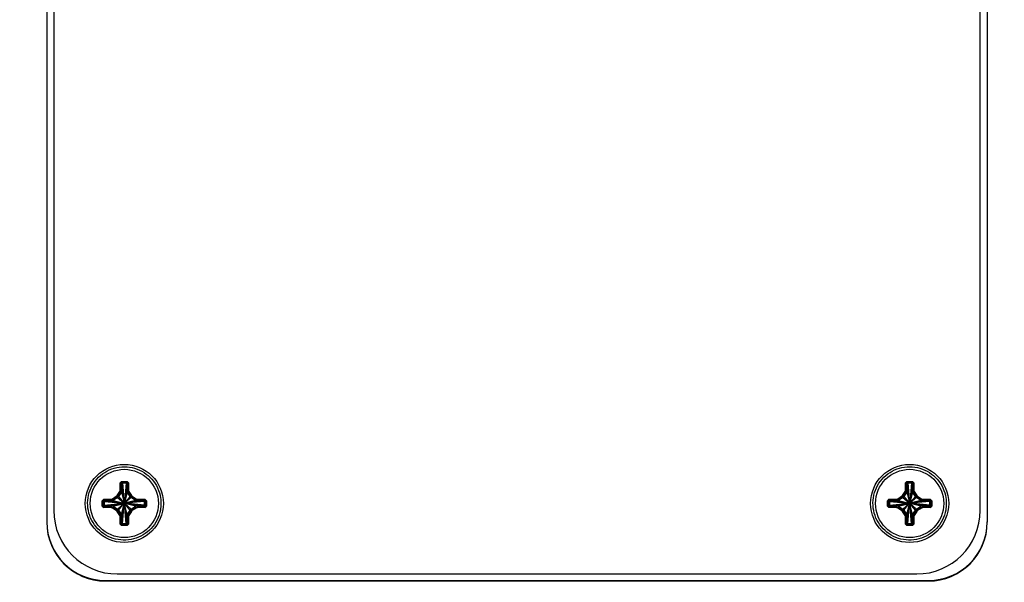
# Model space of a CAD drawing. Header units: inches. Extents: x 0.3 to 33.8, y 0.2 to 21.7.
# Tile 123 of 209: x 21.436 to 22.273, y 9.729 to 10.207. Entities that reach past the tile are written whole.
import ezdxf

# ---------------------------------------------------------------- set-up
doc = ezdxf.new("R2010")
doc.units = ezdxf.units.IN
doc.header["$MEASUREMENT"] = 0
doc.layers.add('BORDERS', color=7, linetype='Continuous')
doc.styles.add('SLDTEXTSTYLE0', font='TXT', dxfattribs={"width": 0.75})
doc.dimstyles.new('SLDDIMSTYLE0', dxfattribs={"dimtxt": 0.137795, "dimasz": 0.14, "dimexe": 0, "dimexo": 0.0625, "dimgap": 0.034449, "dimtad": 1, "dimdec": 3, "dimlfac": 5, "dimrnd": 1e-09, "dimzin": 12, "dimdsep": 46, "dimtxsty": 'SLDTEXTSTYLE0', "dimblk1": 'CLOSED', "dimblk2": 'CLOSED', "dimsah": 1, "dimcen": 0.09, "dimadec": 0, "dimazin": 3, "dimtfac": 1, "dimtdec": 3, "dimtofl": 0, "dimtmove": 0, "dimatfit": 3, "dimldrblk": 'CLOSED', "dimfxl": 0, "dimfrac": 2, "dimtolj": 1, "dimtzin": 12, "dimarcsym": 0})

# ---------------------------------------------------------------- blocks, each defined once
blk = doc.blocks.new('_Closed')
at = {"color": 0, "linetype": 'ByBlock', "lineweight": -2}
for p, q in [((-1, 0.166667), (0, 0)), ((-1, 0.166667), (-1, -0.166667)), ((0, 0), (-1, -0.166667)), ((0, 0), (-1, 0))]:
    blk.add_line(p, q, dxfattribs=at)
blk = doc.blocks.new('_D_14')
at = {"layer": 'BORDERS'}
for p, q in [((24.14414, 12.30188), (24.10215, 12.30188)), ((24.10215, 12.30188), (24.10215, 12.08313)), ((24.5514, 12.30188), (24.59338, 12.30188)), ((24.59338, 12.30188), (24.59338, 12.08313)), ((24.10215, 12.08313), (24.14414, 12.08313)), ((24.59338, 12.08313), (24.5514, 12.08313)), ((18.46353, 9.64151), (18.46353, 11.91633)), ((27.31498, 9.55759), (27.31498, 11.91633)), ((18.46353, 11.87696), (27.31498, 11.87696))]:
    blk.add_line(p, q, dxfattribs=at)
at = {"layer": 'BORDERS', "xscale": 0.14, "yscale": 0.14}
for p, rotation in [((18.46353, 11.87696, -0.1545), 180), ((27.31498, 11.87696, -0.1545), 360)]:
    blk.add_blockref('_Closed', p, dxfattribs=dict(at, rotation=rotation))
at = {"layer": 'BORDERS', "char_height": 0.137795, "attachment_point": 1, "style": 'SLDTEXTSTYLE0'}
for s, insert in [('1124', (24.14414, 12.26076)), ('44.257', (24.06777, 12.05459))]:
    blk.add_mtext(s, dxfattribs=dict(at, insert=insert))

msp = doc.modelspace()

# ---------------------------------------------------------------- linework, layer by layer
at = {"color": 7, "linetype": 'Continuous', "lineweight": 25}
for p, q in [((21.45853, 10.47977), (21.45853, 9.7798)), ((22.25853, 10.47977), (22.25853, 9.7798)), ((21.46453, 10.46974), (21.46453, 9.78977)), ((22.25253, 9.78977), (22.25253, 10.46974)), ((21.52217, 9.81451), (21.52098, 9.81331)), ((21.52098, 9.80723), (21.52098, 9.81331)), ((21.52157, 9.81332), (21.52217, 9.81392)), ((21.52157, 9.81332), (21.52157, 9.80724)), ((21.52249, 9.8125), (21.52157, 9.81332)), ((21.52217, 9.81451), (21.52688, 9.81451)), ((21.52217, 9.81392), (21.52217, 9.81451)), ((21.52688, 9.81392), (21.52217, 9.81392)), ((21.52217, 9.81392), (21.52309, 9.8131)), ((21.52309, 9.8131), (21.52249, 9.8125)), ((21.52249, 9.8125), (21.52249, 9.80706)), ((21.52249, 9.8125), (21.52447, 9.79641)), ((21.52597, 9.8131), (21.52309, 9.8131)), ((21.52309, 9.8131), (21.52449, 9.79641)), ((21.52597, 9.8131), (21.52456, 9.79641)), ((21.52656, 9.8125), (21.52458, 9.79641)), ((21.52597, 9.8131), (21.52688, 9.81392)), ((21.52656, 9.8125), (21.52597, 9.8131)), ((21.52748, 9.81332), (21.52656, 9.8125)), ((21.52656, 9.80706), (21.52656, 9.8125)), ((21.52808, 9.81331), (21.52688, 9.81451)), ((21.52688, 9.81451), (21.52688, 9.81392)), ((21.52688, 9.81392), (21.52748, 9.81332)), ((21.52748, 9.80724), (21.52748, 9.81332)), ((21.52808, 9.81331), (21.52808, 9.80723)), ((22.19017, 9.81451), (22.18898, 9.81331)), ((22.18898, 9.80723), (22.18898, 9.81331)), ((22.18957, 9.81332), (22.19017, 9.81392)), ((22.18957, 9.81332), (22.18957, 9.80724)), ((22.19049, 9.8125), (22.18957, 9.81332)), ((22.19017, 9.81451), (22.19488, 9.81451)), ((22.19017, 9.81392), (22.19017, 9.81451)), ((22.19488, 9.81392), (22.19017, 9.81392)), ((22.19017, 9.81392), (22.19109, 9.8131)), ((22.19109, 9.8131), (22.19049, 9.8125)), ((22.19049, 9.8125), (22.19049, 9.80706)), ((22.19049, 9.8125), (22.19247, 9.79641)), ((22.19397, 9.8131), (22.19109, 9.8131)), ((22.19109, 9.8131), (22.19249, 9.79641)), ((22.19397, 9.8131), (22.19256, 9.79641)), ((22.19456, 9.8125), (22.19258, 9.79641)), ((22.19397, 9.8131), (22.19488, 9.81392)), ((22.19456, 9.8125), (22.19397, 9.8131)), ((22.19548, 9.81332), (22.19456, 9.8125)), ((22.19456, 9.80706), (22.19456, 9.8125)), ((22.19608, 9.81331), (22.19488, 9.81451)), ((22.19488, 9.81451), (22.19488, 9.81392)), ((22.19488, 9.81392), (22.19548, 9.81332)), ((22.19548, 9.80724), (22.19548, 9.81332)), ((22.19608, 9.81331), (22.19608, 9.80723)), ((21.50697, 9.79931), (21.50578, 9.79811)), ((21.50697, 9.79931), (21.51305, 9.79931)), ((21.50697, 9.79872), (21.50697, 9.79931)), ((21.51305, 9.79872), (21.51305, 9.79931)), ((21.51436, 9.7997), (21.51771, 9.80188)), ((21.51803, 9.80139), (21.51469, 9.7992)), ((21.51469, 9.7992), (21.51496, 9.79838)), ((21.5187, 9.80082), (21.51496, 9.79838)), ((21.5187, 9.80082), (21.51803, 9.80139)), ((21.5184, 9.80258), (21.52059, 9.80593)), ((21.5187, 9.80082), (21.52418, 9.79626)), ((21.52109, 9.80561), (21.5189, 9.80226)), ((21.5189, 9.80226), (21.51957, 9.80169)), ((21.522, 9.80543), (21.51957, 9.80169)), ((21.51957, 9.80169), (21.52423, 9.79631)), ((21.522, 9.80543), (21.52109, 9.80561)), ((21.52157, 9.80724), (21.52249, 9.80706)), ((21.522, 9.80543), (21.52441, 9.7964)), ((21.52249, 9.80706), (21.52445, 9.79641)), ((21.52656, 9.80706), (21.52461, 9.79641)), ((21.52705, 9.80543), (21.52464, 9.7964)), ((21.52949, 9.80169), (21.52482, 9.79631)), ((21.53036, 9.80082), (21.52487, 9.79626)), ((21.52656, 9.80706), (21.52748, 9.80724)), ((21.52796, 9.80561), (21.52705, 9.80543)), ((21.52949, 9.80169), (21.52705, 9.80543)), ((21.53015, 9.80226), (21.52796, 9.80561)), ((21.52846, 9.80593), (21.53065, 9.80258)), ((21.52949, 9.80169), (21.53015, 9.80226)), ((21.53102, 9.80139), (21.53036, 9.80082)), ((21.5341, 9.79838), (21.53036, 9.80082)), ((21.53437, 9.7992), (21.53102, 9.80139)), ((21.53135, 9.80188), (21.53469, 9.7997)), ((21.5341, 9.79838), (21.53437, 9.7992)), ((21.536, 9.79931), (21.54208, 9.79931)), ((21.536, 9.79931), (21.536, 9.79872)), ((21.54328, 9.79811), (21.54208, 9.79931)), ((21.54208, 9.79931), (21.54208, 9.79872)), ((22.17497, 9.79931), (22.17378, 9.79811)), ((22.17497, 9.79931), (22.18105, 9.79931)), ((22.17497, 9.79872), (22.17497, 9.79931)), ((22.18105, 9.79872), (22.18105, 9.79931)), ((22.18236, 9.7997), (22.18571, 9.80188)), ((22.18603, 9.80139), (22.18269, 9.7992)), ((22.18269, 9.7992), (22.18296, 9.79838)), ((22.1867, 9.80082), (22.18296, 9.79838)), ((22.1867, 9.80082), (22.18603, 9.80139)), ((22.1864, 9.80258), (22.18859, 9.80593)), ((22.1867, 9.80082), (22.19218, 9.79626)), ((22.18909, 9.80561), (22.1869, 9.80226)), ((22.1869, 9.80226), (22.18757, 9.80169)), ((22.19, 9.80543), (22.18757, 9.80169)), ((22.18757, 9.80169), (22.19223, 9.79631)), ((22.19, 9.80543), (22.18909, 9.80561)), ((22.18957, 9.80724), (22.19049, 9.80706)), ((22.19, 9.80543), (22.19241, 9.7964)), ((22.19049, 9.80706), (22.19245, 9.79641)), ((22.19456, 9.80706), (22.19261, 9.79641)), ((22.19505, 9.80543), (22.19264, 9.7964)), ((22.19749, 9.80169), (22.19282, 9.79631)), ((22.19836, 9.80082), (22.19287, 9.79626)), ((22.19456, 9.80706), (22.19548, 9.80724)), ((22.19596, 9.80561), (22.19505, 9.80543)), ((22.19749, 9.80169), (22.19505, 9.80543)), ((22.19815, 9.80226), (22.19596, 9.80561)), ((22.19646, 9.80593), (22.19865, 9.80258)), ((22.19749, 9.80169), (22.19815, 9.80226)), ((22.19902, 9.80139), (22.19836, 9.80082)), ((22.2021, 9.79838), (22.19836, 9.80082)), ((22.20237, 9.7992), (22.19902, 9.80139)), ((22.19935, 9.80188), (22.20269, 9.7997)), ((22.2021, 9.79838), (22.20237, 9.7992)), ((22.204, 9.79931), (22.21008, 9.79931)), ((22.204, 9.79931), (22.204, 9.79872)), ((22.21128, 9.79811), (22.21008, 9.79931)), ((22.21008, 9.79931), (22.21008, 9.79872)), ((21.50578, 9.79341), (21.50578, 9.79811)), ((21.50578, 9.79341), (21.50697, 9.79221)), ((21.50637, 9.79812), (21.50697, 9.79872)), ((21.50637, 9.79812), (21.50637, 9.79341)), ((21.50729, 9.7973), (21.50637, 9.79812)), ((21.50637, 9.79341), (21.50729, 9.79442)), ((21.50697, 9.79281), (21.50637, 9.79341)), ((21.51305, 9.79872), (21.50697, 9.79872)), ((21.50697, 9.79872), (21.50789, 9.7979)), ((21.50789, 9.79382), (21.50697, 9.79281)), ((21.50697, 9.79281), (21.50697, 9.79221)), ((21.50697, 9.79281), (21.51305, 9.79281)), ((21.51305, 9.79221), (21.50697, 9.79221)), ((21.50789, 9.7979), (21.50729, 9.7973)), ((21.50729, 9.7973), (21.50729, 9.79442)), ((21.50729, 9.7973), (21.52407, 9.796)), ((21.50729, 9.79442), (21.52407, 9.79592)), ((21.50729, 9.79442), (21.50789, 9.79382)), ((21.51332, 9.7979), (21.50789, 9.7979)), ((21.50789, 9.7979), (21.52408, 9.79602)), ((21.50789, 9.79382), (21.52408, 9.79591)), ((21.50789, 9.79382), (21.51332, 9.79382)), ((21.51332, 9.7979), (21.51305, 9.79872)), ((21.51305, 9.79281), (21.51332, 9.79382)), ((21.51305, 9.79281), (21.51305, 9.79221)), ((21.51332, 9.7979), (21.52408, 9.79604)), ((21.51332, 9.79382), (21.52408, 9.79588)), ((21.51771, 9.78964), (21.51436, 9.79182)), ((21.51496, 9.79334), (21.51469, 9.79233)), ((21.51469, 9.79233), (21.51803, 9.79014)), ((21.51496, 9.79838), (21.52409, 9.79608)), ((21.51496, 9.79334), (21.52409, 9.79585)), ((21.51496, 9.79334), (21.5187, 9.7909)), ((21.51803, 9.79014), (21.5187, 9.7909)), ((21.5187, 9.7909), (21.52418, 9.79567)), ((21.51957, 9.79003), (21.52423, 9.79561)), ((21.522, 9.78629), (21.52441, 9.79552)), ((21.52445, 9.79551), (21.52249, 9.78466)), ((21.52249, 9.77922), (21.52447, 9.79551)), ((21.52309, 9.77862), (21.52449, 9.79551)), ((21.52597, 9.77862), (21.52456, 9.79551)), ((21.52656, 9.77922), (21.52458, 9.79551)), ((21.52656, 9.78466), (21.52461, 9.79551)), ((21.52705, 9.78629), (21.52464, 9.79552)), ((21.52949, 9.79003), (21.52482, 9.79561)), ((21.53036, 9.7909), (21.52487, 9.79567)), ((21.5341, 9.79838), (21.52497, 9.79608)), ((21.53573, 9.7979), (21.52497, 9.79604)), ((21.53573, 9.79382), (21.52497, 9.79588)), ((21.5341, 9.79334), (21.52497, 9.79585)), ((21.54117, 9.7979), (21.52498, 9.79602)), ((21.54176, 9.7973), (21.52498, 9.796)), ((21.54176, 9.79442), (21.52498, 9.79592)), ((21.54117, 9.79382), (21.52498, 9.79591)), ((21.53036, 9.7909), (21.5341, 9.79334)), ((21.53036, 9.7909), (21.53102, 9.79014)), ((21.53102, 9.79014), (21.53437, 9.79233)), ((21.53469, 9.79182), (21.53135, 9.78964)), ((21.53437, 9.79233), (21.5341, 9.79334)), ((21.536, 9.79872), (21.53573, 9.7979)), ((21.54117, 9.7979), (21.53573, 9.7979)), ((21.53573, 9.79382), (21.536, 9.79281)), ((21.53573, 9.79382), (21.54117, 9.79382)), ((21.54208, 9.79872), (21.536, 9.79872)), ((21.536, 9.79221), (21.536, 9.79281)), ((21.536, 9.79281), (21.54208, 9.79281)), ((21.54208, 9.79221), (21.536, 9.79221)), ((21.54117, 9.7979), (21.54208, 9.79872)), ((21.54176, 9.7973), (21.54117, 9.7979)), ((21.54117, 9.79382), (21.54176, 9.79442)), ((21.54208, 9.79281), (21.54117, 9.79382)), ((21.54268, 9.79812), (21.54176, 9.7973)), ((21.54176, 9.79442), (21.54176, 9.7973)), ((21.54176, 9.79442), (21.54268, 9.79341)), ((21.54208, 9.79872), (21.54268, 9.79812)), ((21.54208, 9.79221), (21.54328, 9.79341)), ((21.54268, 9.79341), (21.54208, 9.79281)), ((21.54208, 9.79221), (21.54208, 9.79281)), ((21.54268, 9.79341), (21.54268, 9.79812)), ((21.54328, 9.79811), (21.54328, 9.79341)), ((22.17378, 9.79341), (22.17378, 9.79811)), ((22.17378, 9.79341), (22.17497, 9.79221)), ((22.17437, 9.79812), (22.17497, 9.79872)), ((22.17437, 9.79812), (22.17437, 9.79341)), ((22.17529, 9.7973), (22.17437, 9.79812)), ((22.17437, 9.79341), (22.17529, 9.79442)), ((22.17497, 9.79281), (22.17437, 9.79341)), ((22.18105, 9.79872), (22.17497, 9.79872)), ((22.17497, 9.79872), (22.17589, 9.7979)), ((22.17589, 9.79382), (22.17497, 9.79281)), ((22.17497, 9.79281), (22.17497, 9.79221)), ((22.17497, 9.79281), (22.18105, 9.79281)), ((22.18105, 9.79221), (22.17497, 9.79221)), ((22.17589, 9.7979), (22.17529, 9.7973)), ((22.17529, 9.7973), (22.17529, 9.79442)), ((22.17529, 9.7973), (22.19207, 9.796)), ((22.17529, 9.79442), (22.19207, 9.79592)), ((22.17529, 9.79442), (22.17589, 9.79382)), ((22.18132, 9.7979), (22.17589, 9.7979)), ((22.17589, 9.7979), (22.19208, 9.79602)), ((22.17589, 9.79382), (22.19208, 9.79591)), ((22.17589, 9.79382), (22.18132, 9.79382)), ((22.18132, 9.7979), (22.18105, 9.79872)), ((22.18105, 9.79281), (22.18132, 9.79382)), ((22.18105, 9.79281), (22.18105, 9.79221)), ((22.18132, 9.7979), (22.19208, 9.79604)), ((22.18132, 9.79382), (22.19208, 9.79588)), ((22.18571, 9.78964), (22.18236, 9.79182)), ((22.18296, 9.79334), (22.18269, 9.79233)), ((22.18269, 9.79233), (22.18603, 9.79014)), ((22.18296, 9.79838), (22.19209, 9.79608)), ((22.18296, 9.79334), (22.19209, 9.79585)), ((22.18296, 9.79334), (22.1867, 9.7909)), ((22.18603, 9.79014), (22.1867, 9.7909)), ((22.1867, 9.7909), (22.19218, 9.79567)), ((22.18757, 9.79003), (22.19223, 9.79561)), ((22.19, 9.78629), (22.19241, 9.79552)), ((22.19245, 9.79551), (22.19049, 9.78466)), ((22.19049, 9.77922), (22.19247, 9.79551)), ((22.19109, 9.77862), (22.19249, 9.79551)), ((22.19397, 9.77862), (22.19256, 9.79551)), ((22.19456, 9.77922), (22.19258, 9.79551)), ((22.19456, 9.78466), (22.19261, 9.79551)), ((22.19505, 9.78629), (22.19264, 9.79552)), ((22.19749, 9.79003), (22.19282, 9.79561)), ((22.19836, 9.7909), (22.19287, 9.79567)), ((22.2021, 9.79838), (22.19297, 9.79608)), ((22.20373, 9.7979), (22.19297, 9.79604)), ((22.20373, 9.79382), (22.19297, 9.79588)), ((22.2021, 9.79334), (22.19297, 9.79585)), ((22.20917, 9.7979), (22.19298, 9.79602)), ((22.20976, 9.7973), (22.19298, 9.796)), ((22.20976, 9.79442), (22.19298, 9.79592)), ((22.20917, 9.79382), (22.19298, 9.79591)), ((22.19836, 9.7909), (22.2021, 9.79334)), ((22.19836, 9.7909), (22.19902, 9.79014)), ((22.19902, 9.79014), (22.20237, 9.79233)), ((22.20269, 9.79182), (22.19935, 9.78964)), ((22.20237, 9.79233), (22.2021, 9.79334)), ((22.204, 9.79872), (22.20373, 9.7979)), ((22.20917, 9.7979), (22.20373, 9.7979)), ((22.20373, 9.79382), (22.204, 9.79281)), ((22.20373, 9.79382), (22.20917, 9.79382)), ((22.21008, 9.79872), (22.204, 9.79872)), ((22.204, 9.79221), (22.204, 9.79281)), ((22.204, 9.79281), (22.21008, 9.79281)), ((22.21008, 9.79221), (22.204, 9.79221)), ((22.20917, 9.7979), (22.21008, 9.79872)), ((22.20976, 9.7973), (22.20917, 9.7979)), ((22.20917, 9.79382), (22.20976, 9.79442)), ((22.21008, 9.79281), (22.20917, 9.79382)), ((22.21068, 9.79812), (22.20976, 9.7973)), ((22.20976, 9.79442), (22.20976, 9.7973)), ((22.20976, 9.79442), (22.21068, 9.79341)), ((22.21008, 9.79872), (22.21068, 9.79812)), ((22.21008, 9.79221), (22.21128, 9.79341)), ((22.21068, 9.79341), (22.21008, 9.79281)), ((22.21008, 9.79221), (22.21008, 9.79281)), ((22.21068, 9.79341), (22.21068, 9.79812)), ((22.21128, 9.79811), (22.21128, 9.79341)), ((21.52059, 9.78559), (21.5184, 9.78894)), ((21.51957, 9.79003), (21.5189, 9.78927)), ((21.5189, 9.78927), (21.52109, 9.78592)), ((21.51957, 9.79003), (21.522, 9.78629)), ((21.52098, 9.77821), (21.52098, 9.78429)), ((21.52109, 9.78592), (21.522, 9.78629)), ((21.52249, 9.78466), (21.52157, 9.78429)), ((21.52157, 9.78429), (21.52157, 9.77821)), ((21.52249, 9.78466), (21.52249, 9.77922)), ((21.52748, 9.78429), (21.52656, 9.78466)), ((21.52656, 9.77922), (21.52656, 9.78466)), ((21.52705, 9.78629), (21.52949, 9.79003)), ((21.52705, 9.78629), (21.52796, 9.78592)), ((21.52748, 9.77821), (21.52748, 9.78429)), ((21.52796, 9.78592), (21.53015, 9.78927)), ((21.52808, 9.78429), (21.52808, 9.77821)), ((21.53065, 9.78894), (21.52846, 9.78559)), ((21.53015, 9.78927), (21.52949, 9.79003)), ((22.18859, 9.78559), (22.1864, 9.78894)), ((22.18757, 9.79003), (22.1869, 9.78927)), ((22.1869, 9.78927), (22.18909, 9.78592)), ((22.18757, 9.79003), (22.19, 9.78629)), ((22.18898, 9.77821), (22.18898, 9.78429)), ((22.18909, 9.78592), (22.19, 9.78629)), ((22.19049, 9.78466), (22.18957, 9.78429)), ((22.18957, 9.78429), (22.18957, 9.77821)), ((22.19049, 9.78466), (22.19049, 9.77922)), ((22.19548, 9.78429), (22.19456, 9.78466)), ((22.19456, 9.77922), (22.19456, 9.78466)), ((22.19505, 9.78629), (22.19749, 9.79003)), ((22.19505, 9.78629), (22.19596, 9.78592)), ((22.19548, 9.77821), (22.19548, 9.78429)), ((22.19596, 9.78592), (22.19815, 9.78927)), ((22.19608, 9.78429), (22.19608, 9.77821)), ((22.19865, 9.78894), (22.19646, 9.78559)), ((22.19815, 9.78927), (22.19749, 9.79003)), ((21.52098, 9.77821), (21.52217, 9.77701)), ((21.52157, 9.77821), (21.52249, 9.77922)), ((21.52217, 9.77761), (21.52157, 9.77821)), ((21.52309, 9.77862), (21.52217, 9.77761)), ((21.52217, 9.77761), (21.52217, 9.77701)), ((21.52217, 9.77761), (21.52688, 9.77761)), ((21.52688, 9.77701), (21.52217, 9.77701)), ((21.52249, 9.77922), (21.52309, 9.77862)), ((21.52309, 9.77862), (21.52597, 9.77862)), ((21.52597, 9.77862), (21.52656, 9.77922)), ((21.52688, 9.77761), (21.52597, 9.77862)), ((21.52656, 9.77922), (21.52748, 9.77821)), ((21.52688, 9.77701), (21.52808, 9.77821)), ((21.52748, 9.77821), (21.52688, 9.77761)), ((21.52688, 9.77701), (21.52688, 9.77761)), ((22.18898, 9.77821), (22.19017, 9.77701)), ((22.18957, 9.77821), (22.19049, 9.77922)), ((22.19017, 9.77761), (22.18957, 9.77821)), ((22.19109, 9.77862), (22.19017, 9.77761)), ((22.19017, 9.77761), (22.19017, 9.77701)), ((22.19017, 9.77761), (22.19488, 9.77761)), ((22.19488, 9.77701), (22.19017, 9.77701)), ((22.19049, 9.77922), (22.19109, 9.77862)), ((22.19109, 9.77862), (22.19397, 9.77862)), ((22.19397, 9.77862), (22.19456, 9.77922)), ((22.19488, 9.77761), (22.19397, 9.77862)), ((22.19456, 9.77922), (22.19548, 9.77821)), ((22.19488, 9.77701), (22.19608, 9.77821)), ((22.19548, 9.77821), (22.19488, 9.77761)), ((22.19488, 9.77701), (22.19488, 9.77761)), ((21.51853, 9.73577), (22.19853, 9.73577)), ((21.50853, 9.73026), (21.50853, 9.72981)), ((21.50853, 9.73026), (22.20853, 9.73026)), ((21.50853, 9.72981), (22.20853, 9.72981)), ((22.20853, 9.73026), (22.20853, 9.72981))]:
    msp.add_line(p, q, dxfattribs=at)
for centre, radius in [((21.52453, 9.79577), 0.0332), ((21.52453, 9.79576), 0.02902), ((22.19253, 9.79577), 0.0332), ((22.19253, 9.79576), 0.02902)]:
    msp.add_circle(centre, radius, dxfattribs=at)
for centre, radius, start, end in [((21.52111, 9.83316), 0.01984, 269.61726, 271.34325), ((21.52794, 9.83316), 0.01984, 268.65675, 270.38274), ((22.18911, 9.83316), 0.01984, 269.61726, 271.34325), ((22.19594, 9.83316), 0.01984, 268.65675, 270.38274), ((21.5441, 9.81894), 0.03542, 212.89666, 213.85666), ((21.54745, 9.82112), 0.03542, 212.89666, 213.85666), ((21.53125, 9.82203), 0.02331, 236.56252, 238.02524), ((21.53343, 9.82538), 0.02331, 236.56252, 238.02524), ((21.52111, 9.82708), 0.01984, 269.61726, 271.34325), ((21.52794, 9.82708), 0.01984, 268.65675, 270.38274), ((21.51562, 9.82538), 0.02331, 301.97476, 303.43748), ((21.51781, 9.82203), 0.02331, 301.97476, 303.43748), ((21.5016, 9.82112), 0.03542, 326.14334, 327.10334), ((21.50495, 9.81894), 0.03542, 326.14334, 327.10334), ((22.2121, 9.81894), 0.03542, 212.89666, 213.85666), ((22.21545, 9.82112), 0.03542, 212.89666, 213.85666), ((22.19925, 9.82203), 0.02331, 236.56252, 238.02524), ((22.20143, 9.82538), 0.02331, 236.56252, 238.02524), ((22.18911, 9.82708), 0.01984, 269.61726, 271.34325), ((22.19594, 9.82708), 0.01984, 268.65675, 270.38274), ((22.18362, 9.82538), 0.02331, 301.97476, 303.43748), ((22.18581, 9.82203), 0.02331, 301.97476, 303.43748), ((22.1696, 9.82112), 0.03542, 326.14334, 327.10334), ((22.17295, 9.81894), 0.03542, 326.14334, 327.10334), ((21.50591, 9.81796), 0.01984, 269.61726, 271.34325), ((21.50591, 9.81325), 0.01984, 269.61726, 271.34325), ((21.48325, 9.81227), 0.03722, 326.68485, 327.61135), ((21.52453, 9.79596), 0.000455, 173.01836, 175.22481), ((21.52453, 9.79596), 0.000455, 184.77519, 186.98164), ((21.52453, 9.79596), 0.000455, 165.2302, 169.69059), ((21.52453, 9.79596), 0.000455, 190.30941, 194.7698), ((21.52453, 9.79596), 0.000455, 130.38635, 139.61126), ((21.52453, 9.79596), 0.000455, 220.38874, 229.61365), ((21.52453, 9.79596), 0.000455, 100.30857, 104.76861), ((21.52453, 9.79596), 0.000455, 255.23139, 259.69143), ((21.52453, 9.79596), 0.000455, 94.77479, 96.98106), ((21.52453, 9.79596), 0.000455, 263.01894, 265.22521), ((21.52453, 9.79596), 0.000455, 83.01894, 85.22521), ((21.52453, 9.79596), 0.000455, 274.77479, 276.98106), ((21.52453, 9.79596), 0.000455, 75.23139, 79.69143), ((21.52453, 9.79596), 0.000455, 280.30857, 284.76861), ((21.52453, 9.79596), 0.000455, 40.38874, 49.61365), ((21.52453, 9.79596), 0.000455, 310.38635, 319.61126), ((21.52453, 9.79596), 0.000455, 10.30941, 14.7698), ((21.52453, 9.79596), 0.000455, 345.2302, 349.69059), ((21.52453, 9.79596), 0.000455, 4.77519, 6.98164), ((21.52453, 9.79596), 0.000455, 353.01836, 355.22481), ((21.5658, 9.81227), 0.03722, 212.38865, 213.31515), ((21.54314, 9.81796), 0.01984, 268.65675, 270.38274), ((21.54314, 9.81325), 0.01984, 268.65675, 270.38274), ((22.17391, 9.81796), 0.01984, 269.61726, 271.34325), ((22.17391, 9.81325), 0.01984, 269.61726, 271.34325), ((22.15125, 9.81227), 0.03722, 326.68485, 327.61135), ((22.19253, 9.79596), 0.000455, 173.01836, 175.22481), ((22.19253, 9.79596), 0.000455, 184.77519, 186.98164), ((22.19253, 9.79596), 0.000455, 165.2302, 169.69059), ((22.19253, 9.79596), 0.000455, 190.30941, 194.7698), ((22.19253, 9.79596), 0.000455, 130.38635, 139.61126), ((22.19253, 9.79596), 0.000455, 220.38874, 229.61365), ((22.19253, 9.79596), 0.000455, 100.30857, 104.76861), ((22.19253, 9.79596), 0.000455, 255.23139, 259.69143), ((22.19253, 9.79596), 0.000455, 94.77479, 96.98106), ((22.19253, 9.79596), 0.000455, 263.01894, 265.22521), ((22.19253, 9.79596), 0.000455, 83.01894, 85.22521), ((22.19253, 9.79596), 0.000455, 274.77479, 276.98106), ((22.19253, 9.79596), 0.000455, 75.23139, 79.69143), ((22.19253, 9.79596), 0.000455, 280.30857, 284.76861), ((22.19253, 9.79596), 0.000455, 40.38874, 49.61365), ((22.19253, 9.79596), 0.000455, 310.38635, 319.61126), ((22.19253, 9.79596), 0.000455, 10.30941, 14.7698), ((22.19253, 9.79596), 0.000455, 345.2302, 349.69059), ((22.19253, 9.79596), 0.000455, 4.77519, 6.98164), ((22.19253, 9.79596), 0.000455, 353.01836, 355.22481), ((22.2338, 9.81227), 0.03722, 212.38865, 213.31515), ((22.21114, 9.81796), 0.01984, 268.65675, 270.38274), ((22.21114, 9.81325), 0.01984, 268.65675, 270.38274), ((21.51853, 9.78977), 0.054, 180.0012, 270.0012), ((21.4866, 9.81008), 0.03722, 326.68485, 327.61135), ((21.50537, 9.80918), 0.02407, 302.79608, 304.2253), ((21.50755, 9.80583), 0.02407, 302.79608, 304.2253), ((21.52111, 9.80413), 0.01984, 269.61726, 271.34325), ((21.52794, 9.80413), 0.01984, 268.65675, 270.38274), ((21.5415, 9.80583), 0.02407, 235.7747, 237.20392), ((21.54369, 9.80918), 0.02407, 235.7747, 237.20392), ((21.56245, 9.81008), 0.03722, 212.38865, 213.31515), ((22.1546, 9.81008), 0.03722, 326.68485, 327.61135), ((22.17337, 9.80918), 0.02407, 302.79608, 304.2253), ((22.17555, 9.80583), 0.02407, 302.79608, 304.2253), ((22.18911, 9.80413), 0.01984, 269.61726, 271.34325), ((22.19594, 9.80413), 0.01984, 268.65675, 270.38274), ((22.2095, 9.80583), 0.02407, 235.7747, 237.20392), ((22.21169, 9.80918), 0.02407, 235.7747, 237.20392), ((22.19853, 9.78977), 0.054, 269.9988, 359.9988), ((22.23045, 9.81008), 0.03722, 212.38865, 213.31515), ((21.50853, 9.78026), 0.05, 180.0012, 270.0012), ((21.50853, 9.7798), 0.05, 180.0012, 270.0012), ((21.52111, 9.79805), 0.01984, 269.61726, 271.34325), ((21.52794, 9.79805), 0.01984, 268.65675, 270.38274), ((22.18911, 9.79805), 0.01984, 269.61726, 271.34325), ((22.19594, 9.79805), 0.01984, 268.65675, 270.38274), ((22.20853, 9.78026), 0.05, 269.9988, 359.9988), ((22.20853, 9.7798), 0.05, 269.9988, 359.9988)]:
    msp.add_arc(centre, radius, start, end, dxfattribs=at)
for centre, major_axis, ratio, start_param, end_param in [((21.51305, 9.80172), (-0.00069, 0.00231), 0.995895, 2.850994, 3.426634), ((21.51305, 9.80172), (-0.00084, 0.00289), 0.997385, 2.858433, 3.434073), ((21.51639, 9.8039), (0.00171, -0.00169), 0.996027, 6.071235, 6.484626), ((21.51639, 9.8039), (-0.0021, 0.00216), 0.997494, 2.949459, 3.36285), ((21.51705, 9.80334), (0.00214, -0.00212), 0.996027, 6.071235, 6.484626), ((21.51857, 9.80724), (0.00231, -0.00068), 0.995826, 5.992633, 6.568273), ((21.51857, 9.80724), (0.00286, -0.00093), 0.997423, 6.021758, 6.597398), ((21.51948, 9.80707), (0.00289, -0.00085), 0.995826, 5.992633, 6.568273), ((21.52958, 9.80707), (0.00289, 0.00085), 0.995826, 2.856505, 3.432145), ((21.53049, 9.80724), (0.00286, 0.00093), 0.997423, 2.82738, 3.40302), ((21.53049, 9.80724), (0.00231, 0.00068), 0.995826, 2.856505, 3.432145), ((21.53201, 9.80334), (0.00214, 0.00212), 0.996027, 2.940152, 3.353543), ((21.53266, 9.8039), (0.0021, 0.00216), 0.997494, 2.920336, 3.333726), ((21.53266, 9.8039), (0.00171, 0.00169), 0.996027, 2.940152, 3.353543), ((21.53601, 9.80172), (0.00084, 0.00289), 0.997385, 2.849112, 3.424752), ((21.53601, 9.80172), (0.00069, 0.00231), 0.995895, 2.856551, 3.432191), ((22.18105, 9.80172), (-0.00069, 0.00231), 0.995895, 2.850994, 3.426634), ((22.18105, 9.80172), (-0.00084, 0.00289), 0.997385, 2.858433, 3.434073), ((22.18439, 9.8039), (0.00171, -0.00169), 0.996027, 6.071235, 6.484626), ((22.18439, 9.8039), (-0.0021, 0.00216), 0.997494, 2.949459, 3.36285), ((22.18505, 9.80334), (0.00214, -0.00212), 0.996027, 6.071235, 6.484626), ((22.18657, 9.80724), (0.00231, -0.00068), 0.995826, 5.992633, 6.568273), ((22.18657, 9.80724), (0.00286, -0.00093), 0.997423, 6.021758, 6.597398), ((22.18748, 9.80707), (0.00289, -0.00085), 0.995826, 5.992633, 6.568273), ((22.19758, 9.80707), (0.00289, 0.00085), 0.995826, 2.856505, 3.432145), ((22.19849, 9.80724), (0.00286, 0.00093), 0.997423, 2.82738, 3.40302), ((22.19849, 9.80724), (0.00231, 0.00068), 0.995826, 2.856505, 3.432145), ((22.20001, 9.80334), (0.00214, 0.00212), 0.996027, 2.940152, 3.353543), ((22.20066, 9.8039), (0.0021, 0.00216), 0.997494, 2.920336, 3.333726), ((22.20066, 9.8039), (0.00171, 0.00169), 0.996027, 2.940152, 3.353543), ((22.20401, 9.80172), (0.00084, 0.00289), 0.997385, 2.849112, 3.424752), ((22.20401, 9.80172), (0.00069, 0.00231), 0.995895, 2.856551, 3.432191), ((21.51305, 9.78981), (0.0009, 0.00287), 0.997701, 6.010605, 6.586245), ((21.51305, 9.7898), (0.00069, 0.00231), 0.995895, 5.998144, 6.573784), ((21.51332, 9.80091), (-0.00087, 0.00289), 0.995895, 2.850994, 3.426634), ((21.51332, 9.79081), (0.00087, 0.00289), 0.995895, 5.998144, 6.573784), ((21.51705, 9.78838), (0.00214, 0.00212), 0.996027, 6.081745, 6.495135), ((21.53201, 9.78838), (0.00214, -0.00212), 0.996027, 2.929643, 3.343033), ((21.53574, 9.80091), (0.00087, 0.00289), 0.995895, 2.856551, 3.432191), ((21.53574, 9.79081), (-0.00087, 0.00289), 0.995895, 5.992587, 6.568227), ((21.53601, 9.78981), (-0.0009, 0.00287), 0.997701, 5.980126, 6.555765), ((21.53601, 9.7898), (-0.00069, 0.00231), 0.995895, 5.992587, 6.568227), ((22.18105, 9.78981), (0.0009, 0.00287), 0.997701, 6.010605, 6.586245), ((22.18105, 9.7898), (0.00069, 0.00231), 0.995895, 5.998144, 6.573784), ((22.18132, 9.80091), (-0.00087, 0.00289), 0.995895, 2.850994, 3.426634), ((22.18132, 9.79081), (0.00087, 0.00289), 0.995895, 5.998144, 6.573784), ((22.18505, 9.78838), (0.00214, 0.00212), 0.996027, 6.081745, 6.495135), ((22.20001, 9.78838), (0.00214, -0.00212), 0.996027, 2.929643, 3.343033), ((22.20374, 9.80091), (0.00087, 0.00289), 0.995895, 2.856551, 3.432191), ((22.20374, 9.79081), (-0.00087, 0.00289), 0.995895, 5.992587, 6.568227), ((22.20401, 9.78981), (-0.0009, 0.00287), 0.997701, 5.980126, 6.555765), ((22.20401, 9.7898), (-0.00069, 0.00231), 0.995895, 5.992587, 6.568227), ((21.51639, 9.78762), (0.00171, 0.00169), 0.996027, 6.081745, 6.495135), ((21.51639, 9.78763), (0.0022, 0.00205), 0.997719, 6.110839, 6.524229), ((21.51857, 9.78428), (0.00231, 0.00068), 0.995826, 5.998097, 6.573737), ((21.51857, 9.78429), (0.00291, 0.00075), 0.997514, 6.031935, 6.607575), ((21.51948, 9.78465), (0.00289, 0.00085), 0.995826, 5.998097, 6.573737), ((21.52958, 9.78465), (0.00289, -0.00085), 0.995826, 2.851041, 3.426681), ((21.53049, 9.78429), (0.00291, -0.00075), 0.997514, 2.817203, 3.392843), ((21.53049, 9.78428), (0.00231, -0.00068), 0.995826, 2.851041, 3.426681), ((21.53266, 9.78763), (0.0022, -0.00205), 0.997719, 2.900549, 3.313939), ((21.53266, 9.78762), (0.00171, -0.00169), 0.996027, 2.929643, 3.343033), ((22.18439, 9.78762), (0.00171, 0.00169), 0.996027, 6.081745, 6.495135), ((22.18439, 9.78763), (0.0022, 0.00205), 0.997719, 6.110839, 6.524229), ((22.18657, 9.78428), (0.00231, 0.00068), 0.995826, 5.998097, 6.573737), ((22.18657, 9.78429), (0.00291, 0.00075), 0.997514, 6.031935, 6.607575), ((22.18748, 9.78465), (0.00289, 0.00085), 0.995826, 5.998097, 6.573737), ((22.19758, 9.78465), (0.00289, -0.00085), 0.995826, 2.851041, 3.426681), ((22.19849, 9.78429), (0.00291, -0.00075), 0.997514, 2.817203, 3.392843), ((22.19849, 9.78428), (0.00231, -0.00068), 0.995826, 2.851041, 3.426681), ((22.20066, 9.78763), (0.0022, -0.00205), 0.997719, 2.900549, 3.313939), ((22.20066, 9.78762), (0.00171, -0.00169), 0.996027, 2.929643, 3.343033)]:
    msp.add_ellipse(centre, major_axis=major_axis, ratio=ratio, start_param=start_param, end_param=end_param, dxfattribs=at)
for points, knots in [([(21.55573, 9.79578), (21.55565, 9.79736), (21.55545, 9.80188), (21.55318, 9.80911), (21.54834, 9.81658), (21.54157, 9.82241), (21.53345, 9.82611), (21.52461, 9.8274), (21.51577, 9.82616), (21.50763, 9.82251), (21.50083, 9.81672), (21.49592, 9.80926), (21.4933, 9.80073), (21.49316, 9.7918), (21.49552, 9.78319), (21.5002, 9.77559), (21.50681, 9.76959), (21.51484, 9.76568), (21.52364, 9.76417), (21.53251, 9.76518), (21.54074, 9.76863), (21.54769, 9.77425), (21.55275, 9.78158), (21.55536, 9.78905), (21.55562, 9.79388), (21.55573, 9.79578)], [0, 0, 0, 0, 0.024287, 0.069262, 0.114343, 0.159425, 0.204507, 0.249589, 0.294671, 0.339753, 0.384835, 0.429917, 0.474998, 0.52008, 0.565162, 0.610244, 0.655326, 0.700407, 0.745489, 0.790571, 0.835653, 0.880735, 0.925817, 0.970899, 1, 1, 1, 1]), ([(22.22373, 9.79578), (22.22365, 9.79736), (22.22345, 9.80188), (22.22118, 9.80911), (22.21634, 9.81658), (22.20957, 9.82241), (22.20145, 9.82611), (22.19261, 9.8274), (22.18377, 9.82616), (22.17563, 9.82251), (22.16883, 9.81672), (22.16392, 9.80926), (22.1613, 9.80073), (22.16116, 9.7918), (22.16352, 9.78319), (22.1682, 9.77559), (22.17481, 9.76959), (22.18284, 9.76568), (22.19164, 9.76417), (22.20051, 9.76518), (22.20874, 9.76863), (22.21569, 9.77425), (22.22075, 9.78158), (22.22336, 9.78905), (22.22362, 9.79388), (22.22373, 9.79578)], [0, 0, 0, 0, 0.024287, 0.069262, 0.114343, 0.159425, 0.204507, 0.249589, 0.294671, 0.339753, 0.384835, 0.429917, 0.474998, 0.52008, 0.565162, 0.610244, 0.655326, 0.700407, 0.745489, 0.790571, 0.835653, 0.880735, 0.925817, 0.970899, 1, 1, 1, 1]), ([(21.52407, 9.796), (21.52407, 9.79599), (21.52407, 9.79596), (21.52407, 9.79593), (21.52407, 9.79592)], [0, 0, 0, 0, 0.56, 1, 1, 1, 1]), ([(21.52408, 9.79604), (21.52408, 9.79604), (21.52408, 9.79603), (21.52408, 9.79602), (21.52408, 9.79602)], [0, 0, 0, 0, 0.56, 1, 1, 1, 1]), ([(21.52408, 9.79591), (21.52408, 9.7959), (21.52408, 9.79589), (21.52408, 9.79588), (21.52408, 9.79588)], [0, 0, 0, 0, 0.56, 1, 1, 1, 1]), ([(21.52447, 9.79641), (21.52447, 9.79641), (21.52446, 9.79641), (21.52445, 9.79641), (21.52445, 9.79641)], [0, 0, 0, 0, 0.56, 1, 1, 1, 1]), ([(21.52445, 9.79551), (21.52445, 9.79551), (21.52446, 9.79551), (21.52447, 9.79551), (21.52447, 9.79551)], [0, 0, 0, 0, 0.56, 1, 1, 1, 1]), ([(21.52456, 9.79641), (21.52455, 9.79642), (21.52453, 9.79642), (21.5245, 9.79642), (21.52449, 9.79641)], [0, 0, 0, 0, 0.56, 1, 1, 1, 1]), ([(21.52449, 9.79551), (21.5245, 9.79551), (21.52453, 9.79551), (21.52455, 9.79551), (21.52456, 9.79551)], [0, 0, 0, 0, 0.56, 1, 1, 1, 1]), ([(21.52461, 9.79641), (21.5246, 9.79641), (21.52459, 9.79641), (21.52459, 9.79641), (21.52458, 9.79641)], [0, 0, 0, 0, 0.56, 1, 1, 1, 1]), ([(21.52458, 9.79551), (21.52459, 9.79551), (21.5246, 9.79551), (21.5246, 9.79551), (21.52461, 9.79551)], [0, 0, 0, 0, 0.56, 1, 1, 1, 1]), ([(21.52498, 9.79602), (21.52498, 9.79602), (21.52498, 9.79603), (21.52497, 9.79604), (21.52497, 9.79604)], [0, 0, 0, 0, 0.56, 1, 1, 1, 1]), ([(21.52497, 9.79588), (21.52498, 9.79588), (21.52498, 9.79589), (21.52498, 9.7959), (21.52498, 9.79591)], [0, 0, 0, 0, 0.56, 1, 1, 1, 1]), ([(21.52498, 9.79592), (21.52498, 9.79594), (21.52498, 9.79596), (21.52498, 9.79599), (21.52498, 9.796)], [0, 0, 0, 0, 0.56, 1, 1, 1, 1]), ([(22.19207, 9.796), (22.19207, 9.79599), (22.19207, 9.79596), (22.19207, 9.79593), (22.19207, 9.79592)], [0, 0, 0, 0, 0.56, 1, 1, 1, 1]), ([(22.19208, 9.79604), (22.19208, 9.79604), (22.19208, 9.79603), (22.19208, 9.79602), (22.19208, 9.79602)], [0, 0, 0, 0, 0.56, 1, 1, 1, 1]), ([(22.19208, 9.79591), (22.19208, 9.7959), (22.19208, 9.79589), (22.19208, 9.79588), (22.19208, 9.79588)], [0, 0, 0, 0, 0.56, 1, 1, 1, 1]), ([(22.19247, 9.79641), (22.19247, 9.79641), (22.19246, 9.79641), (22.19245, 9.79641), (22.19245, 9.79641)], [0, 0, 0, 0, 0.56, 1, 1, 1, 1]), ([(22.19245, 9.79551), (22.19245, 9.79551), (22.19246, 9.79551), (22.19247, 9.79551), (22.19247, 9.79551)], [0, 0, 0, 0, 0.56, 1, 1, 1, 1]), ([(22.19256, 9.79641), (22.19255, 9.79642), (22.19253, 9.79642), (22.1925, 9.79642), (22.19249, 9.79641)], [0, 0, 0, 0, 0.56, 1, 1, 1, 1]), ([(22.19249, 9.79551), (22.1925, 9.79551), (22.19253, 9.79551), (22.19255, 9.79551), (22.19256, 9.79551)], [0, 0, 0, 0, 0.56, 1, 1, 1, 1]), ([(22.19261, 9.79641), (22.1926, 9.79641), (22.19259, 9.79641), (22.19259, 9.79641), (22.19258, 9.79641)], [0, 0, 0, 0, 0.56, 1, 1, 1, 1]), ([(22.19258, 9.79551), (22.19259, 9.79551), (22.1926, 9.79551), (22.1926, 9.79551), (22.19261, 9.79551)], [0, 0, 0, 0, 0.56, 1, 1, 1, 1]), ([(22.19298, 9.79602), (22.19298, 9.79602), (22.19298, 9.79603), (22.19297, 9.79604), (22.19297, 9.79604)], [0, 0, 0, 0, 0.56, 1, 1, 1, 1]), ([(22.19297, 9.79588), (22.19298, 9.79588), (22.19298, 9.79589), (22.19298, 9.7959), (22.19298, 9.79591)], [0, 0, 0, 0, 0.56, 1, 1, 1, 1]), ([(22.19298, 9.79592), (22.19298, 9.79594), (22.19298, 9.79596), (22.19298, 9.79599), (22.19298, 9.796)], [0, 0, 0, 0, 0.56, 1, 1, 1, 1])]:
    msp.add_open_spline(points, degree=3, knots=knots, dxfattribs=at)
for points in [[(21.52418, 9.79626), (21.52416, 9.79623), (21.52412, 9.79617), (21.5241, 9.79611), (21.52409, 9.79608)], [(21.52409, 9.79585), (21.5241, 9.79581), (21.52412, 9.79575), (21.52416, 9.79569), (21.52418, 9.79567)], [(21.52441, 9.7964), (21.52438, 9.79639), (21.52431, 9.79637), (21.52426, 9.79633), (21.52423, 9.79631)], [(21.52423, 9.79561), (21.52426, 9.79559), (21.52431, 9.79555), (21.52438, 9.79553), (21.52441, 9.79552)], [(21.52482, 9.79631), (21.52479, 9.79633), (21.52474, 9.79637), (21.52467, 9.79639), (21.52464, 9.7964)], [(21.52464, 9.79552), (21.52467, 9.79553), (21.52474, 9.79555), (21.52479, 9.79559), (21.52482, 9.79561)], [(21.52497, 9.79608), (21.52496, 9.79611), (21.52493, 9.79617), (21.52489, 9.79623), (21.52487, 9.79626)], [(21.52487, 9.79567), (21.52489, 9.79569), (21.52493, 9.79575), (21.52496, 9.79581), (21.52497, 9.79585)], [(22.19218, 9.79626), (22.19216, 9.79623), (22.19212, 9.79617), (22.1921, 9.79611), (22.19209, 9.79608)], [(22.19209, 9.79585), (22.1921, 9.79581), (22.19212, 9.79575), (22.19216, 9.79569), (22.19218, 9.79567)], [(22.19241, 9.7964), (22.19238, 9.79639), (22.19231, 9.79637), (22.19226, 9.79633), (22.19223, 9.79631)], [(22.19223, 9.79561), (22.19226, 9.79559), (22.19231, 9.79555), (22.19238, 9.79553), (22.19241, 9.79552)], [(22.19282, 9.79631), (22.19279, 9.79633), (22.19274, 9.79637), (22.19267, 9.79639), (22.19264, 9.7964)], [(22.19264, 9.79552), (22.19267, 9.79553), (22.19274, 9.79555), (22.19279, 9.79559), (22.19282, 9.79561)], [(22.19297, 9.79608), (22.19296, 9.79611), (22.19293, 9.79617), (22.19289, 9.79623), (22.19287, 9.79626)], [(22.19287, 9.79567), (22.19289, 9.79569), (22.19293, 9.79575), (22.19296, 9.79581), (22.19297, 9.79585)]]:
    msp.add_open_spline(points, degree=3, dxfattribs=at)

# ---------------------------------------------------------------- dimensions: what is measured, and where the dimension line sits
at = {"layer": 'BORDERS'}
dim = msp.add_linear_dim(base=(27.31498, 11.87696), p1=(18.46353, 9.60214), p2=(27.31498, 9.51822), dimstyle='SLDDIMSTYLE0', dxfattribs=at)
dim.commit()
dim.dimension.update_dxf_attribs({"geometry": '_D_14', "text_midpoint": (24.34777, 11.87696), "dimtype": 160})

doc.saveas('drawing.dxf')
